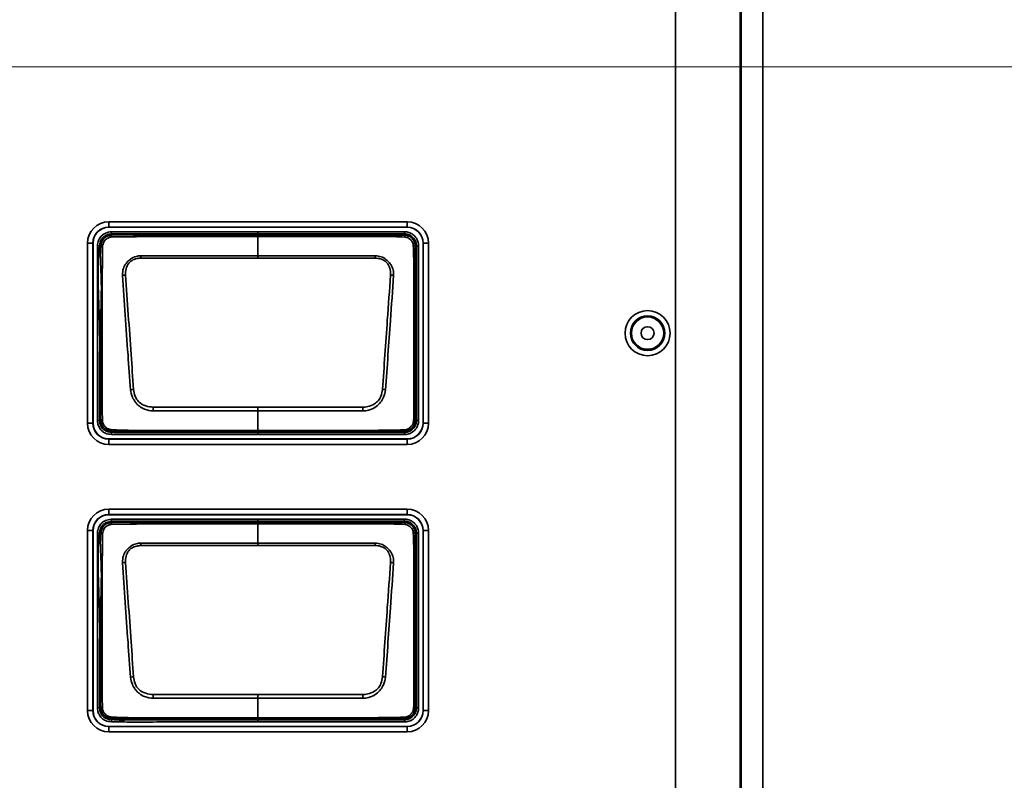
# Model space of a CAD drawing. Header units: millimetres. Extents: x 0 to 1118, y 0 to 864.
# Tile 160 of 250: x 675 to 686, y 460 to 469. Entities that reach past the tile are written whole.
import ezdxf

# ---------------------------------------------------------------- set-up
doc = ezdxf.new("R2010")
doc.units = ezdxf.units.MM
doc.styles.add('SLDTEXTSTYLE0', font='TXT', dxfattribs={"width": 0.605})
doc.dimstyles.new('SLDDIMSTYLE6', dxfattribs={"dimtxt": 4.233333, "dimasz": 4.572, "dimexe": 0, "dimexo": 0.0625, "dimgap": 1.058333, "dimtad": 0, "dimtih": 1, "dimtoh": 1, "dimdec": 1, "dimlfac": 4, "dimrnd": 1e-09, "dimzin": 4, "dimdsep": 46, "dimtxsty": 'SLDTEXTSTYLE0', "dimsah": 1, "dimcen": 0.09, "dimadec": 0, "dimazin": 1, "dimtfac": 1, "dimtofl": 0, "dimtmove": 0, "dimatfit": 3, "dimfxl": 1, "dimfrac": 2, "dimtolj": 1, "dimtzin": 12, "dimarcsym": 0})

# ---------------------------------------------------------------- blocks, each defined once
blk = doc.blocks.new('_D_18')
at = {"color": 7, "linetype": 'Continuous', "lineweight": 0}
for p, q in [((692.081, 468.099), (558.516, 468.099)), ((560.116, 468.099), (560.116, 455.973)), ((560.116, 437.349), (560.116, 449.476)), ((645.491, 437.349), (558.516, 437.349))]:
    blk.add_line(p, q, dxfattribs=at)
at = {"color": 7, "linetype": 'Continuous', "lineweight": 18}
for points in [[(560.116, 468.099), (559.354, 463.527), (560.878, 463.527)], [(560.116, 437.349), (560.878, 441.921), (559.354, 441.921)]]:
    blk.add_solid(points, dxfattribs=at)
at = {"color": 7, "linetype": 'Continuous', "lineweight": 18, "insert": (552.84, 454.933), "char_height": 4.2333, "attachment_point": 1, "style": 'SLDTEXTSTYLE0'}
blk.add_mtext('123.0', dxfattribs=at)

msp = doc.modelspace()

# ---------------------------------------------------------------- linework, layer by layer
at = {"color": 7, "linetype": 'Continuous', "lineweight": 35}
for p, q in [((682.159, 451.046), (682.159, 490.252)), ((682.909, 490.252), (682.909, 451.046)), ((682.923, 451.032), (682.923, 490.266)), ((683.173, 490.266), (683.173, 451.032)), ((675.577, 466.299), (679.042, 466.299)), ((675.577, 466.299), (675.577, 466.237)), ((679.042, 466.299), (679.042, 466.237)), ((679.042, 466.237), (675.577, 466.237)), ((675.577, 466.236), (675.577, 466.237)), ((679.042, 466.236), (675.577, 466.236)), ((675.605, 466.185), (675.608, 466.16)), ((675.608, 466.16), (675.609, 466.145)), ((677.309, 466.185), (679.009, 466.185)), ((677.309, 466.145), (677.309, 466.16)), ((679.009, 466.16), (677.309, 466.16)), ((679.009, 466.16), (679.009, 466.185)), ((679.009, 466.145), (679.009, 466.16)), ((679.042, 466.236), (679.042, 466.237)), ((675.329, 463.962), (675.329, 466.052)), ((675.329, 466.052), (675.392, 466.052)), ((675.392, 466.052), (675.392, 463.962)), ((675.393, 466.052), (675.392, 466.052)), ((675.393, 466.052), (675.393, 463.962)), ((677.309, 465.906), (677.309, 466.129)), ((679.226, 466.052), (679.227, 466.052)), ((679.226, 463.962), (679.226, 466.052)), ((679.227, 463.962), (679.227, 466.052)), ((679.227, 466.052), (679.29, 466.052)), ((679.29, 466.052), (679.29, 463.962)), ((675.444, 466.024), (675.469, 466.021)), ((675.484, 466.019), (675.469, 466.021)), ((679.15, 466.019), (679.135, 466.019)), ((679.15, 463.994), (679.15, 466.019)), ((679.15, 466.019), (679.175, 466.019)), ((679.175, 466.019), (679.175, 463.994)), ((677.309, 465.878), (675.949, 465.878)), ((678.67, 465.878), (677.309, 465.878)), ((677.309, 464.147), (677.309, 464.104)), ((677.309, 463.878), (677.309, 464.104)), ((675.444, 463.99), (675.469, 463.992)), ((675.469, 463.992), (675.484, 463.994)), ((679.135, 463.994), (679.15, 463.994)), ((679.15, 463.994), (679.175, 463.994)), ((675.329, 463.962), (675.392, 463.962)), ((675.393, 463.962), (675.392, 463.962)), ((675.606, 463.83), (675.608, 463.855)), ((675.61, 463.87), (675.608, 463.855)), ((677.309, 463.878), (677.309, 463.869)), ((677.309, 463.869), (677.309, 463.853)), ((677.309, 463.853), (679.009, 463.853)), ((677.309, 463.828), (677.309, 463.853)), ((679.009, 463.853), (679.009, 463.869)), ((679.009, 463.869), (679.009, 463.869)), ((679.009, 463.853), (679.009, 463.828)), ((679.226, 463.962), (679.227, 463.962)), ((679.227, 463.962), (679.29, 463.962)), ((675.577, 463.778), (675.577, 463.777)), ((675.577, 463.778), (679.042, 463.778)), ((675.577, 463.777), (675.577, 463.714)), ((675.577, 463.777), (679.042, 463.777)), ((679.009, 463.828), (677.309, 463.828)), ((679.042, 463.778), (679.042, 463.777)), ((679.042, 463.777), (679.042, 463.714)), ((679.042, 463.714), (675.577, 463.714)), ((675.577, 462.962), (679.042, 462.962)), ((675.577, 462.962), (675.577, 462.899)), ((679.042, 462.962), (679.042, 462.899)), ((679.042, 462.899), (675.577, 462.899)), ((675.577, 462.898), (675.577, 462.899)), ((679.042, 462.898), (675.577, 462.898)), ((675.605, 462.847), (675.608, 462.822)), ((677.309, 462.847), (679.009, 462.847)), ((679.009, 462.822), (679.009, 462.847)), ((679.042, 462.898), (679.042, 462.899)), ((675.329, 460.624), (675.329, 462.714)), ((675.329, 462.714), (675.392, 462.714)), ((675.392, 462.714), (675.392, 460.624)), ((675.393, 462.714), (675.392, 462.714)), ((675.393, 462.714), (675.393, 460.624)), ((675.608, 462.822), (675.609, 462.807)), ((677.309, 462.807), (677.309, 462.822)), ((679.009, 462.822), (677.309, 462.822)), ((677.309, 462.569), (677.309, 462.791)), ((679.009, 462.807), (679.009, 462.822)), ((679.226, 460.624), (679.226, 462.714)), ((679.226, 462.714), (679.227, 462.714)), ((679.227, 460.624), (679.227, 462.714)), ((679.227, 462.714), (679.29, 462.714)), ((679.29, 462.714), (679.29, 460.624)), ((675.444, 462.687), (675.469, 462.684)), ((675.484, 462.682), (675.469, 462.684)), ((679.15, 462.682), (679.135, 462.682)), ((679.15, 460.657), (679.15, 462.682)), ((679.15, 462.682), (679.175, 462.682)), ((679.175, 462.682), (679.175, 460.657)), ((677.309, 462.541), (675.949, 462.541)), ((678.67, 462.541), (677.309, 462.541)), ((677.309, 460.809), (677.309, 460.766)), ((677.309, 460.54), (677.309, 460.766)), ((675.444, 460.652), (675.469, 460.655)), ((675.469, 460.655), (675.484, 460.657)), ((679.135, 460.657), (679.15, 460.657)), ((679.15, 460.657), (679.175, 460.657)), ((675.329, 460.624), (675.392, 460.624)), ((675.393, 460.624), (675.392, 460.624)), ((677.309, 460.54), (677.309, 460.531)), ((679.226, 460.624), (679.227, 460.624)), ((679.227, 460.624), (679.29, 460.624)), ((675.577, 460.44), (679.042, 460.44)), ((675.577, 460.44), (675.577, 460.439)), ((675.577, 460.439), (675.577, 460.377)), ((675.577, 460.439), (679.042, 460.439)), ((675.606, 460.493), (675.608, 460.518)), ((675.61, 460.533), (675.608, 460.518)), ((677.309, 460.531), (677.309, 460.516)), ((677.309, 460.516), (679.009, 460.516)), ((677.309, 460.491), (677.309, 460.516)), ((679.009, 460.491), (677.309, 460.491)), ((679.009, 460.516), (679.009, 460.531)), ((679.009, 460.531), (679.009, 460.531)), ((679.009, 460.516), (679.009, 460.491)), ((679.042, 460.44), (679.042, 460.439)), ((679.042, 460.439), (679.042, 460.377)), ((679.042, 460.377), (675.577, 460.377))]:
    msp.add_line(p, q, dxfattribs=at)
at = {"color": 7, "linetype": 'Continuous', "lineweight": 35, "flags": 128}
for points in [[(677.309, 466.16), (677.259, 466.16), (677.059, 466.16), (676.659, 466.16), (676.167, 466.16), (675.608, 466.16)], [(677.309, 466.16), (677.309, 466.16), (677.309, 466.162), (677.309, 466.164), (677.309, 466.167), (677.309, 466.171), (677.309, 466.175), (677.309, 466.18), (677.309, 466.185)], [(677.309, 466.145), (677.309, 466.144), (677.309, 466.143), (677.309, 466.142), (677.309, 466.14), (677.309, 466.138), (677.309, 466.135), (677.309, 466.132), (677.309, 466.129)], [(677.309, 465.906), (677.608, 465.906), (678.671, 465.906)], [(677.309, 465.906), (677.309, 465.903), (677.309, 465.9), (677.309, 465.897), (677.309, 465.893), (677.309, 465.889), (677.309, 465.886), (677.309, 465.882), (677.309, 465.878)], [(677.309, 464.104), (677.011, 464.104), (676.092, 464.104)], [(676.093, 464.147), (677.146, 464.147), (677.309, 464.147)], [(677.309, 464.147), (677.473, 464.147), (678.526, 464.147)], [(678.527, 464.104), (677.473, 464.104), (677.309, 464.104)], [(677.309, 462.822), (677.309, 462.823), (677.309, 462.824), (677.309, 462.827), (677.309, 462.83), (677.309, 462.834), (677.309, 462.838), (677.309, 462.843), (677.309, 462.847)], [(677.309, 462.822), (677.259, 462.822), (677.059, 462.822), (676.659, 462.822), (676.167, 462.822), (675.608, 462.822)], [(677.309, 462.807), (677.309, 462.807), (677.309, 462.806), (677.309, 462.805), (677.309, 462.803), (677.309, 462.8), (677.309, 462.798), (677.309, 462.795), (677.309, 462.791)], [(677.309, 462.569), (677.608, 462.569), (678.671, 462.569)], [(677.309, 462.569), (677.309, 462.566), (677.309, 462.562), (677.309, 462.559), (677.309, 462.556), (677.309, 462.552), (677.309, 462.548), (677.309, 462.544), (677.309, 462.541)], [(677.309, 460.766), (677.011, 460.766), (676.092, 460.766)], [(676.093, 460.809), (677.146, 460.809), (677.309, 460.809)], [(677.309, 460.809), (677.473, 460.809), (678.526, 460.809)], [(678.527, 460.766), (677.473, 460.766), (677.309, 460.766)]]:
    msp.add_lwpolyline(points, dxfattribs=at)
at = {"color": 7, "linetype": 'Continuous', "lineweight": 35}
for radius in [0.262, 0.2, 0.188, 0.075]:
    msp.add_circle((681.834, 465.007), radius, dxfattribs=at)
for centre, radius, start, end in [((675.577, 466.052), 0.248, 90, 180), ((679.042, 466.052), 0.248, 0, 90), ((675.577, 466.052), 0.185, 90, 180), ((675.577, 466.052), 0.184, 90, 180), ((675.704, 466.138), 0.095, 175.7525, 188.1529), ((678.981, 466.126), 0.0341, 355.9657, 33.647), ((679.042, 466.052), 0.185, 0, 90), ((679.042, 466.052), 0.184, 0, 90), ((675.486, 465.891), 0.129, 81.4713, 90.8151), ((679.116, 465.989), 0.0357, 57.5203, 94.0755), ((668.336, 465.577), 7.62, 2.2639, 2.4746), ((686.283, 465.577), 7.62, 177.5254, 177.7361), ((675.782, 465.336), 0.346, 92.0728, 97.8935), ((678.837, 465.336), 0.346, 82.1068, 87.9275), ((675.955, 463.496), 0.862, 96.0692, 98.4295), ((678.664, 463.496), 0.862, 81.5706, 83.9309), ((705.639, 463.179), 29.562, 178.1235, 178.207), ((648.98, 463.179), 29.562, 1.793, 1.8765), ((675.486, 464.113), 0.118, 269.0666, 277.5531), ((679.118, 464.017), 0.028, 266.5102, 305.923), ((675.577, 463.962), 0.248, 180, 270), ((675.577, 463.962), 0.185, 180, 270), ((675.577, 463.962), 0.184, 180, 270), ((675.656, 463.88), 0.0474, 173.3975, 191.0613), ((678.993, 463.883), 0.0218, 320.3934, 2.6813), ((679.042, 463.962), 0.248, 270, 0), ((679.042, 463.962), 0.185, 270, 0), ((679.042, 463.962), 0.184, 270, 0), ((675.577, 462.714), 0.248, 90, 180), ((679.042, 462.714), 0.248, 0, 90), ((675.577, 462.714), 0.185, 90, 180), ((675.577, 462.714), 0.184, 90, 180), ((679.042, 462.714), 0.185, 0, 90), ((679.042, 462.714), 0.184, 0, 90), ((675.704, 462.8), 0.095, 175.7525, 188.1529), ((678.981, 462.788), 0.0341, 355.9657, 33.647), ((675.486, 462.553), 0.129, 81.4713, 90.8151), ((679.116, 462.652), 0.0357, 57.5203, 94.0755), ((668.336, 462.24), 7.62, 2.2639, 2.4746), ((686.283, 462.24), 7.62, 177.5254, 177.7361), ((675.782, 461.998), 0.346, 92.0728, 97.8935), ((678.837, 461.998), 0.346, 82.1068, 87.9275), ((675.955, 460.159), 0.862, 96.0692, 98.4295), ((678.664, 460.159), 0.862, 81.5706, 83.9309), ((705.639, 459.841), 29.562, 178.1235, 178.207), ((648.98, 459.841), 29.562, 1.793, 1.8765), ((675.486, 460.775), 0.118, 269.0666, 277.5531), ((679.118, 460.679), 0.028, 266.5102, 305.923), ((675.577, 460.624), 0.248, 180, 270), ((675.577, 460.624), 0.185, 180, 270), ((675.577, 460.624), 0.184, 180, 270), ((675.656, 460.542), 0.0474, 173.3975, 191.0613), ((678.993, 460.545), 0.0218, 320.3934, 2.6813), ((679.042, 460.624), 0.248, 270, 0), ((679.042, 460.624), 0.185, 270, 0), ((679.042, 460.624), 0.184, 270, 0)]:
    msp.add_arc(centre, radius, start, end, dxfattribs=at)
for points, knots in [([(675.444, 466.024), (675.445, 466.029), (675.448, 466.055), (675.459, 466.097), (675.493, 466.142), (675.542, 466.174), (675.582, 466.181), (675.605, 466.185)], [0, 0, 0, 0, 0.058142, 0.312481, 0.516431, 0.720004, 1, 1, 1, 1]), ([(675.608, 466.16), (675.608, 466.16), (675.587, 466.157), (675.552, 466.151), (675.51, 466.124), (675.482, 466.085), (675.473, 466.049), (675.47, 466.026), (675.469, 466.021)], [0, 0, 0, 0, 0.00007, 0.287537, 0.483939, 0.679062, 0.936857, 1, 1, 1, 1]), ([(675.484, 466.019), (675.484, 466.019), (675.486, 466.038), (675.492, 466.07), (675.516, 466.107), (675.548, 466.131), (675.581, 466.141), (675.602, 466.144), (675.609, 466.145), (675.609, 466.145)], [0, 0, 0, 0, 0.000077, 0.292145, 0.481329, 0.668501, 0.889292, 0.999923, 1, 1, 1, 1]), ([(675.605, 466.185), (675.792, 466.185), (676.166, 466.185), (676.735, 466.185), (677.116, 466.185), (677.309, 466.185)], [0, 0, 0, 0, 0.329436, 0.658872, 1, 1, 1, 1]), ([(675.609, 466.145), (675.609, 466.145), (675.704, 466.155), (675.988, 466.133), (676.456, 466.149), (676.927, 466.144), (677.212, 466.144), (677.309, 466.145)], [0, 0, 0, 0, 0.000009, 0.168619, 0.498292, 0.827436, 1, 1, 1, 1]), ([(677.309, 466.145), (677.496, 466.145), (677.869, 466.145), (678.314, 466.145), (678.653, 466.145), (678.847, 466.145), (678.969, 466.145), (679.009, 466.145), (679.009, 466.145)], [0, 0, 0, 0, 0.329148, 0.658296, 0.784897, 0.928025, 0.999991, 1, 1, 1, 1]), ([(679.009, 466.185), (679.023, 466.184), (679.054, 466.182), (679.101, 466.161), (679.143, 466.123), (679.17, 466.073), (679.174, 466.037), (679.175, 466.019)], [0, 0, 0, 0, 0.151112, 0.365617, 0.580258, 0.795218, 1, 1, 1, 1]), ([(679.15, 466.019), (679.15, 466.019), (679.15, 466.034), (679.145, 466.065), (679.123, 466.107), (679.087, 466.139), (679.047, 466.157), (679.021, 466.159), (679.009, 466.16)], [0, 0, 0, 0, 0.0000682, 0.2048277, 0.4197812, 0.6343927, 0.8488643, 1, 1, 1, 1]), ([(679.009, 466.145), (679.009, 466.145), (679.02, 466.145), (679.044, 466.142), (679.08, 466.126), (679.111, 466.097), (679.131, 466.06), (679.135, 466.033), (679.135, 466.019), (679.135, 466.019)], [0, 0, 0, 0, 0.000076, 0.159905, 0.374062, 0.588093, 0.794093, 0.999924, 1, 1, 1, 1]), ([(675.61, 466.124), (675.603, 466.123), (675.585, 466.119), (675.558, 466.109), (675.534, 466.09), (675.514, 466.061), (675.509, 466.035), (675.505, 466.018)], [0, 0, 0, 0, 0.127496, 0.353035, 0.515865, 0.679688, 1, 1, 1, 1]), ([(677.309, 466.129), (677.21, 466.129), (676.926, 466.129), (676.455, 466.128), (675.988, 466.129), (675.706, 466.125), (675.61, 466.124)], [0, 0, 0, 0, 0.1755, 0.501918, 0.831626, 1, 1, 1, 1]), ([(679.015, 466.123), (678.972, 466.125), (678.848, 466.13), (678.644, 466.128), (678.32, 466.129), (677.914, 466.129), (677.551, 466.129), (677.349, 466.129), (677.309, 466.129)], [0, 0, 0, 0, 0.075739, 0.217696, 0.360252, 0.645411, 0.930556, 1, 1, 1, 1]), ([(679.113, 466.025), (679.112, 466.034), (679.108, 466.054), (679.091, 466.082), (679.067, 466.105), (679.041, 466.119), (679.022, 466.122), (679.015, 466.123)], [0, 0, 0, 0, 0.1909092, 0.4066689, 0.631062, 0.8515306, 1, 1, 1, 1]), ([(675.444, 463.99), (675.444, 464.19), (675.444, 464.548), (675.444, 465.066), (675.444, 465.545), (675.444, 465.864), (675.444, 466.024)], [0, 0, 0, 0, 0.294817, 0.528637, 0.764318, 1, 1, 1, 1]), ([(675.469, 466.021), (675.469, 466.021), (675.449, 465.863), (675.45, 465.543), (675.474, 465.067), (675.467, 464.549), (675.468, 464.191), (675.469, 463.992)], [0, 0, 0, 0, 0.000007, 0.235195, 0.471316, 0.705749, 1, 1, 1, 1]), ([(675.484, 463.994), (675.484, 463.994), (675.473, 464.094), (675.489, 464.295), (675.482, 464.693), (675.48, 465.174), (675.498, 465.648), (675.472, 465.926), (675.484, 466.019), (675.484, 466.019)], [0, 0, 0, 0, 0.000007, 0.149192, 0.296265, 0.589843, 0.860506, 0.999993, 1, 1, 1, 1]), ([(675.505, 466.018), (675.504, 465.924), (675.499, 465.648), (675.498, 465.173), (675.499, 464.693), (675.498, 464.295), (675.501, 464.096), (675.502, 463.995)], [0, 0, 0, 0, 0.138888, 0.409935, 0.703873, 0.851045, 1, 1, 1, 1]), ([(679.117, 463.989), (679.118, 464.096), (679.121, 464.308), (679.12, 464.73), (679.121, 465.147), (679.12, 465.51), (679.119, 465.713), (679.119, 465.868), (679.115, 465.971), (679.113, 466.025)], [0, 0, 0, 0, 0.157294, 0.312474, 0.622468, 0.772195, 0.847355, 0.921427, 1, 1, 1, 1]), ([(679.135, 466.019), (679.135, 466.019), (679.135, 465.969), (679.135, 465.866), (679.135, 465.714), (679.135, 465.51), (679.135, 465.148), (679.135, 464.73), (679.135, 464.31), (679.135, 464.098), (679.135, 463.994), (679.135, 463.994)], [0, 0, 0, 0, 0.000007, 0.075686, 0.15099, 0.226275, 0.376845, 0.688419, 0.844208, 0.999993, 1, 1, 1, 1]), ([(675.735, 465.678), (675.736, 465.706), (675.738, 465.756), (675.767, 465.805), (675.797, 465.841), (675.833, 465.873), (675.888, 465.901), (675.93, 465.905), (675.948, 465.906)], [0, 0, 0, 0, 0.236036, 0.426179, 0.477737, 0.637251, 0.844602, 1, 1, 1, 1]), ([(675.949, 465.878), (675.933, 465.877), (675.896, 465.874), (675.845, 465.854), (675.799, 465.814), (675.772, 465.753), (675.771, 465.705), (675.77, 465.681)], [0, 0, 0, 0, 0.160648, 0.369005, 0.524127, 0.762874, 1, 1, 1, 1]), ([(675.948, 465.906), (675.998, 465.906), (676.147, 465.905), (676.396, 465.906), (676.697, 465.906), (677.002, 465.906), (677.207, 465.906), (677.309, 465.906)], [0, 0, 0, 0, 0.109645, 0.328736, 0.547827, 0.773914, 1, 1, 1, 1]), ([(678.849, 465.681), (678.849, 465.696), (678.849, 465.734), (678.833, 465.785), (678.809, 465.823), (678.776, 465.851), (678.731, 465.873), (678.69, 465.876), (678.67, 465.878)], [0, 0, 0, 0, 0.150039, 0.377629, 0.518715, 0.593819, 0.797701, 1, 1, 1, 1]), ([(678.671, 465.906), (678.694, 465.904), (678.74, 465.899), (678.789, 465.87), (678.825, 465.837), (678.858, 465.799), (678.876, 465.758), (678.884, 465.715), (678.884, 465.695), (678.884, 465.678)], [0, 0, 0, 0, 0.1969532, 0.4004738, 0.4775245, 0.621985, 0.8271033, 0.8521966, 1, 1, 1, 1]), ([(675.829, 464.349), (675.819, 464.485), (675.798, 464.774), (675.767, 465.218), (675.746, 465.525), (675.735, 465.678)], [0, 0, 0, 0, 0.306049, 0.652529, 1, 1, 1, 1]), ([(675.77, 465.681), (675.781, 465.528), (675.803, 465.221), (675.834, 464.778), (675.854, 464.489), (675.864, 464.354)], [0, 0, 0, 0, 0.3473043, 0.694424, 1, 1, 1, 1]), ([(678.755, 464.354), (678.765, 464.488), (678.783, 464.757), (678.814, 465.199), (678.837, 465.507), (678.849, 465.681)], [0, 0, 0, 0, 0.302974, 0.605825, 1, 1, 1, 1]), ([(678.884, 465.678), (678.872, 465.504), (678.85, 465.196), (678.819, 464.753), (678.8, 464.484), (678.79, 464.349)], [0, 0, 0, 0, 0.394267, 0.696552, 1, 1, 1, 1]), ([(676.092, 464.104), (676.058, 464.107), (676, 464.114), (675.941, 464.15), (675.906, 464.18), (675.877, 464.215), (675.843, 464.269), (675.834, 464.32), (675.829, 464.349)], [0, 0, 0, 0, 0.256994, 0.435753, 0.518339, 0.608051, 0.775867, 1, 1, 1, 1]), ([(675.864, 464.354), (675.868, 464.327), (675.875, 464.282), (675.901, 464.233), (675.942, 464.191), (676.004, 464.156), (676.063, 464.15), (676.093, 464.147)], [0, 0, 0, 0, 0.231465, 0.397413, 0.481538, 0.74157, 1, 1, 1, 1]), ([(678.526, 464.147), (678.545, 464.148), (678.594, 464.151), (678.657, 464.179), (678.711, 464.222), (678.744, 464.281), (678.751, 464.327), (678.755, 464.354)], [0, 0, 0, 0, 0.1694257, 0.4225313, 0.5936441, 0.7635746, 1, 1, 1, 1]), ([(678.79, 464.349), (678.785, 464.319), (678.776, 464.267), (678.734, 464.202), (678.681, 464.149), (678.629, 464.122), (678.576, 464.107), (678.549, 464.105), (678.527, 464.104)], [0, 0, 0, 0, 0.229046, 0.401207, 0.578038, 0.797363, 0.83357, 1, 1, 1, 1]), ([(675.606, 463.83), (675.583, 463.833), (675.542, 463.838), (675.493, 463.873), (675.461, 463.915), (675.448, 463.956), (675.445, 463.981), (675.444, 463.99)], [0, 0, 0, 0, 0.276626, 0.489449, 0.702472, 0.894255, 1, 1, 1, 1]), ([(675.469, 463.992), (675.469, 463.992), (675.471, 463.971), (675.478, 463.933), (675.51, 463.891), (675.548, 463.865), (675.583, 463.858), (675.603, 463.856), (675.608, 463.855)], [0, 0, 0, 0, 0.0000694, 0.3040945, 0.5118244, 0.7159775, 0.9248449, 1, 1, 1, 1]), ([(675.61, 463.87), (675.61, 463.87), (675.597, 463.871), (675.572, 463.874), (675.535, 463.89), (675.505, 463.92), (675.489, 463.958), (675.485, 463.983), (675.484, 463.994), (675.484, 463.994)], [0, 0, 0, 0, 0.000077, 0.197333, 0.387983, 0.604747, 0.83111, 0.999923, 1, 1, 1, 1]), ([(675.502, 463.995), (675.503, 463.985), (675.507, 463.963), (675.522, 463.932), (675.545, 463.908), (675.574, 463.892), (675.596, 463.887), (675.609, 463.885)], [0, 0, 0, 0, 0.189123, 0.39968, 0.5988293, 0.7719569, 1, 1, 1, 1]), ([(679.135, 463.994), (679.135, 463.994), (679.135, 463.984), (679.132, 463.959), (679.116, 463.924), (679.087, 463.893), (679.05, 463.873), (679.023, 463.869), (679.009, 463.869), (679.009, 463.869)], [0, 0, 0, 0, 0.000076, 0.162066, 0.372152, 0.585973, 0.793109, 0.999924, 1, 1, 1, 1]), ([(679.009, 463.853), (679.025, 463.855), (679.055, 463.858), (679.097, 463.881), (679.13, 463.916), (679.148, 463.956), (679.149, 463.983), (679.15, 463.994)], [0, 0, 0, 0, 0.204674, 0.419842, 0.63439, 0.848799, 1, 1, 1, 1]), ([(679.175, 463.994), (679.174, 463.981), (679.172, 463.949), (679.151, 463.902), (679.113, 463.861), (679.064, 463.834), (679.027, 463.83), (679.009, 463.828)], [0, 0, 0, 0, 0.151184, 0.365635, 0.580222, 0.795405, 1, 1, 1, 1]), ([(679.014, 463.884), (679.025, 463.886), (679.047, 463.89), (679.075, 463.91), (679.099, 463.935), (679.113, 463.962), (679.116, 463.981), (679.117, 463.989)], [0, 0, 0, 0, 0.197464, 0.427893, 0.636791, 0.855624, 1, 1, 1, 1]), ([(675.608, 463.855), (675.608, 463.855), (675.688, 463.849), (675.849, 463.854), (676.171, 463.853), (676.536, 463.854), (676.942, 463.853), (677.187, 463.853), (677.309, 463.853)], [0, 0, 0, 0, 0.000009, 0.1411, 0.283602, 0.567928, 0.783964, 1, 1, 1, 1]), ([(675.609, 463.885), (675.683, 463.882), (675.899, 463.874), (676.26, 463.879), (676.69, 463.877), (677.04, 463.878), (677.246, 463.878), (677.309, 463.878)], [0, 0, 0, 0, 0.129882, 0.382749, 0.635797, 0.888846, 1, 1, 1, 1]), ([(677.309, 463.869), (677.122, 463.869), (676.747, 463.869), (676.254, 463.868), (675.875, 463.87), (675.683, 463.865), (675.61, 463.87), (675.61, 463.87)], [0, 0, 0, 0, 0.3307416, 0.6614832, 0.8701677, 0.9999912, 1, 1, 1, 1]), ([(677.309, 463.878), (677.343, 463.878), (677.509, 463.878), (677.943, 463.878), (678.478, 463.874), (678.879, 463.881), (679.014, 463.884)], [0, 0, 0, 0, 0.058653, 0.293263, 0.762483, 1, 1, 1, 1]), ([(679.009, 463.869), (678.876, 463.869), (678.477, 463.869), (677.91, 463.869), (677.477, 463.869), (677.309, 463.869)], [0, 0, 0, 0, 0.235996, 0.704164, 1, 1, 1, 1]), ([(677.309, 463.828), (677.293, 463.828), (677.209, 463.828), (676.859, 463.829), (676.47, 463.828), (676.066, 463.829), (675.849, 463.827), (675.687, 463.829), (675.606, 463.83)], [0, 0, 0, 0, 0.029357, 0.146783, 0.616488, 0.715592, 0.857623, 1, 1, 1, 1]), ([(675.444, 462.687), (675.445, 462.692), (675.448, 462.717), (675.459, 462.76), (675.493, 462.805), (675.542, 462.837), (675.582, 462.843), (675.605, 462.847)], [0, 0, 0, 0, 0.058142, 0.312481, 0.516431, 0.720004, 1, 1, 1, 1]), ([(675.605, 462.847), (675.792, 462.847), (676.166, 462.847), (676.735, 462.847), (677.116, 462.847), (677.309, 462.847)], [0, 0, 0, 0, 0.329436, 0.658872, 1, 1, 1, 1]), ([(679.009, 462.847), (679.023, 462.846), (679.054, 462.844), (679.101, 462.823), (679.143, 462.785), (679.17, 462.736), (679.174, 462.699), (679.175, 462.682)], [0, 0, 0, 0, 0.151112, 0.365617, 0.580258, 0.795218, 1, 1, 1, 1]), ([(675.608, 462.822), (675.608, 462.822), (675.587, 462.82), (675.552, 462.813), (675.51, 462.786), (675.482, 462.748), (675.473, 462.711), (675.47, 462.688), (675.469, 462.684)], [0, 0, 0, 0, 0.00007, 0.287537, 0.483939, 0.679062, 0.936857, 1, 1, 1, 1]), ([(675.484, 462.682), (675.484, 462.682), (675.486, 462.701), (675.492, 462.732), (675.516, 462.77), (675.548, 462.794), (675.581, 462.803), (675.602, 462.806), (675.609, 462.807), (675.609, 462.807)], [0, 0, 0, 0, 0.000077, 0.292145, 0.481329, 0.668501, 0.889292, 0.999923, 1, 1, 1, 1]), ([(675.61, 462.787), (675.603, 462.785), (675.585, 462.782), (675.558, 462.771), (675.534, 462.753), (675.514, 462.723), (675.509, 462.698), (675.505, 462.68)], [0, 0, 0, 0, 0.127496, 0.353035, 0.515865, 0.679688, 1, 1, 1, 1]), ([(675.609, 462.807), (675.609, 462.807), (675.704, 462.818), (675.988, 462.795), (676.456, 462.811), (676.927, 462.807), (677.212, 462.807), (677.309, 462.807)], [0, 0, 0, 0, 0.000009, 0.168619, 0.498292, 0.827436, 1, 1, 1, 1]), ([(677.309, 462.791), (677.21, 462.791), (676.926, 462.791), (676.455, 462.791), (675.988, 462.792), (675.706, 462.788), (675.61, 462.787)], [0, 0, 0, 0, 0.1755, 0.501918, 0.831626, 1, 1, 1, 1]), ([(677.309, 462.807), (677.496, 462.807), (677.869, 462.807), (678.314, 462.807), (678.653, 462.807), (678.847, 462.807), (678.969, 462.807), (679.009, 462.807), (679.009, 462.807)], [0, 0, 0, 0, 0.329148, 0.658296, 0.784897, 0.928025, 0.999991, 1, 1, 1, 1]), ([(679.015, 462.786), (678.972, 462.788), (678.848, 462.792), (678.644, 462.791), (678.32, 462.791), (677.914, 462.791), (677.551, 462.791), (677.349, 462.791), (677.309, 462.791)], [0, 0, 0, 0, 0.075739, 0.217696, 0.360252, 0.645411, 0.930556, 1, 1, 1, 1]), ([(679.15, 462.682), (679.15, 462.682), (679.15, 462.697), (679.145, 462.728), (679.123, 462.77), (679.087, 462.802), (679.047, 462.82), (679.021, 462.822), (679.009, 462.822)], [0, 0, 0, 0, 0.0000682, 0.2048277, 0.4197812, 0.6343927, 0.8488643, 1, 1, 1, 1]), ([(679.009, 462.807), (679.009, 462.807), (679.02, 462.807), (679.044, 462.804), (679.08, 462.788), (679.111, 462.759), (679.131, 462.722), (679.135, 462.695), (679.135, 462.682), (679.135, 462.682)], [0, 0, 0, 0, 0.000076, 0.159905, 0.374062, 0.588093, 0.794093, 0.999924, 1, 1, 1, 1]), ([(679.113, 462.687), (679.112, 462.697), (679.108, 462.717), (679.091, 462.744), (679.067, 462.767), (679.041, 462.782), (679.022, 462.785), (679.015, 462.786)], [0, 0, 0, 0, 0.1909092, 0.4066689, 0.631062, 0.8515306, 1, 1, 1, 1]), ([(675.444, 460.652), (675.444, 460.852), (675.444, 461.211), (675.444, 461.729), (675.444, 462.207), (675.444, 462.527), (675.444, 462.687)], [0, 0, 0, 0, 0.294817, 0.528637, 0.764318, 1, 1, 1, 1]), ([(675.469, 462.684), (675.469, 462.684), (675.449, 462.526), (675.45, 462.205), (675.474, 461.729), (675.467, 461.211), (675.468, 460.854), (675.469, 460.655)], [0, 0, 0, 0, 0.000007, 0.235195, 0.471316, 0.705749, 1, 1, 1, 1]), ([(675.484, 460.657), (675.484, 460.657), (675.473, 460.757), (675.489, 460.958), (675.482, 461.355), (675.48, 461.836), (675.498, 462.31), (675.472, 462.588), (675.484, 462.682), (675.484, 462.682)], [0, 0, 0, 0, 0.000007, 0.149192, 0.296265, 0.589843, 0.860506, 0.999993, 1, 1, 1, 1]), ([(675.505, 462.68), (675.504, 462.587), (675.499, 462.31), (675.498, 461.836), (675.499, 461.356), (675.498, 460.958), (675.501, 460.758), (675.502, 460.658)], [0, 0, 0, 0, 0.138888, 0.409935, 0.703873, 0.851045, 1, 1, 1, 1]), ([(679.117, 460.651), (679.118, 460.758), (679.121, 460.97), (679.12, 461.393), (679.121, 461.81), (679.12, 462.173), (679.119, 462.376), (679.119, 462.53), (679.115, 462.634), (679.113, 462.687)], [0, 0, 0, 0, 0.157294, 0.312474, 0.622468, 0.772195, 0.847355, 0.921427, 1, 1, 1, 1]), ([(679.135, 462.682), (679.135, 462.682), (679.135, 462.631), (679.135, 462.529), (679.135, 462.376), (679.135, 462.173), (679.135, 461.81), (679.135, 461.393), (679.135, 460.973), (679.135, 460.761), (679.135, 460.657), (679.135, 460.657)], [0, 0, 0, 0, 0.000007, 0.075686, 0.15099, 0.226275, 0.376845, 0.688419, 0.844208, 0.999993, 1, 1, 1, 1]), ([(675.735, 462.341), (675.736, 462.368), (675.738, 462.418), (675.767, 462.468), (675.797, 462.503), (675.833, 462.536), (675.888, 462.564), (675.93, 462.567), (675.948, 462.569)], [0, 0, 0, 0, 0.236036, 0.426179, 0.477737, 0.637251, 0.844602, 1, 1, 1, 1]), ([(675.949, 462.541), (675.933, 462.539), (675.896, 462.536), (675.845, 462.517), (675.799, 462.476), (675.772, 462.416), (675.771, 462.368), (675.77, 462.344)], [0, 0, 0, 0, 0.160648, 0.369005, 0.524127, 0.762874, 1, 1, 1, 1]), ([(675.948, 462.569), (675.998, 462.568), (676.147, 462.568), (676.396, 462.569), (676.697, 462.568), (677.002, 462.569), (677.207, 462.569), (677.309, 462.569)], [0, 0, 0, 0, 0.109645, 0.328736, 0.547827, 0.773914, 1, 1, 1, 1]), ([(678.849, 462.344), (678.849, 462.359), (678.849, 462.397), (678.833, 462.448), (678.809, 462.486), (678.776, 462.514), (678.731, 462.535), (678.69, 462.539), (678.67, 462.541)], [0, 0, 0, 0, 0.150039, 0.377629, 0.518715, 0.593819, 0.797701, 1, 1, 1, 1]), ([(678.671, 462.569), (678.694, 462.566), (678.74, 462.562), (678.789, 462.532), (678.825, 462.5), (678.858, 462.462), (678.876, 462.421), (678.884, 462.378), (678.884, 462.358), (678.884, 462.341)], [0, 0, 0, 0, 0.1969532, 0.4004738, 0.4775245, 0.621985, 0.8271033, 0.8521966, 1, 1, 1, 1]), ([(675.829, 461.012), (675.819, 461.147), (675.798, 461.437), (675.767, 461.88), (675.746, 462.187), (675.735, 462.341)], [0, 0, 0, 0, 0.306049, 0.652529, 1, 1, 1, 1]), ([(675.77, 462.344), (675.781, 462.19), (675.803, 461.884), (675.834, 461.441), (675.854, 461.152), (675.864, 461.016)], [0, 0, 0, 0, 0.3473043, 0.694424, 1, 1, 1, 1]), ([(678.755, 461.016), (678.765, 461.15), (678.783, 461.419), (678.814, 461.862), (678.837, 462.17), (678.849, 462.344)], [0, 0, 0, 0, 0.302974, 0.605825, 1, 1, 1, 1]), ([(678.884, 462.341), (678.872, 462.166), (678.85, 461.858), (678.819, 461.415), (678.8, 461.146), (678.79, 461.012)], [0, 0, 0, 0, 0.394267, 0.696552, 1, 1, 1, 1]), ([(676.092, 460.766), (676.058, 460.77), (676, 460.776), (675.941, 460.812), (675.906, 460.843), (675.877, 460.877), (675.843, 460.931), (675.834, 460.982), (675.829, 461.012)], [0, 0, 0, 0, 0.256994, 0.435753, 0.518339, 0.608051, 0.775867, 1, 1, 1, 1]), ([(675.864, 461.016), (675.868, 460.99), (675.875, 460.945), (675.901, 460.895), (675.942, 460.854), (676.004, 460.818), (676.063, 460.812), (676.093, 460.809)], [0, 0, 0, 0, 0.231465, 0.397413, 0.481538, 0.74157, 1, 1, 1, 1]), ([(678.526, 460.809), (678.545, 460.811), (678.594, 460.814), (678.657, 460.841), (678.711, 460.884), (678.744, 460.943), (678.751, 460.989), (678.755, 461.016)], [0, 0, 0, 0, 0.1694257, 0.4225313, 0.5936441, 0.7635746, 1, 1, 1, 1]), ([(678.79, 461.012), (678.785, 460.982), (678.776, 460.929), (678.734, 460.865), (678.681, 460.811), (678.629, 460.785), (678.576, 460.77), (678.549, 460.768), (678.527, 460.766)], [0, 0, 0, 0, 0.229046, 0.401207, 0.578038, 0.797363, 0.83357, 1, 1, 1, 1]), ([(675.606, 460.493), (675.583, 460.496), (675.542, 460.501), (675.493, 460.535), (675.461, 460.577), (675.448, 460.619), (675.445, 460.643), (675.444, 460.652)], [0, 0, 0, 0, 0.276626, 0.489449, 0.702472, 0.894255, 1, 1, 1, 1]), ([(675.469, 460.655), (675.469, 460.655), (675.471, 460.633), (675.478, 460.596), (675.51, 460.554), (675.548, 460.527), (675.583, 460.52), (675.603, 460.518), (675.608, 460.518)], [0, 0, 0, 0, 0.0000694, 0.3040945, 0.5118244, 0.7159775, 0.9248449, 1, 1, 1, 1]), ([(675.61, 460.533), (675.61, 460.533), (675.597, 460.534), (675.572, 460.537), (675.535, 460.553), (675.505, 460.583), (675.489, 460.62), (675.485, 460.646), (675.484, 460.657), (675.484, 460.657)], [0, 0, 0, 0, 0.000077, 0.197333, 0.387983, 0.604747, 0.83111, 0.999923, 1, 1, 1, 1]), ([(675.502, 460.658), (675.503, 460.647), (675.507, 460.625), (675.522, 460.595), (675.545, 460.571), (675.574, 460.554), (675.596, 460.55), (675.609, 460.547)], [0, 0, 0, 0, 0.189123, 0.39968, 0.5988293, 0.7719569, 1, 1, 1, 1]), ([(679.135, 460.657), (679.135, 460.657), (679.135, 460.646), (679.132, 460.622), (679.116, 460.586), (679.087, 460.555), (679.05, 460.536), (679.023, 460.531), (679.009, 460.531), (679.009, 460.531)], [0, 0, 0, 0, 0.000076, 0.162066, 0.372152, 0.585973, 0.793109, 0.999924, 1, 1, 1, 1]), ([(679.009, 460.516), (679.025, 460.517), (679.055, 460.52), (679.097, 460.544), (679.13, 460.579), (679.148, 460.619), (679.149, 460.646), (679.15, 460.657)], [0, 0, 0, 0, 0.204674, 0.419842, 0.63439, 0.848799, 1, 1, 1, 1]), ([(679.175, 460.657), (679.174, 460.644), (679.172, 460.612), (679.151, 460.565), (679.113, 460.523), (679.064, 460.496), (679.027, 460.493), (679.009, 460.491)], [0, 0, 0, 0, 0.151184, 0.365635, 0.580222, 0.795405, 1, 1, 1, 1]), ([(679.014, 460.546), (679.025, 460.548), (679.047, 460.553), (679.075, 460.572), (679.099, 460.598), (679.113, 460.625), (679.116, 460.644), (679.117, 460.651)], [0, 0, 0, 0, 0.197464, 0.427893, 0.636791, 0.855624, 1, 1, 1, 1]), ([(675.609, 460.547), (675.683, 460.545), (675.899, 460.537), (676.26, 460.541), (676.69, 460.54), (677.04, 460.54), (677.246, 460.54), (677.309, 460.54)], [0, 0, 0, 0, 0.129882, 0.382749, 0.635797, 0.888846, 1, 1, 1, 1]), ([(677.309, 460.54), (677.343, 460.54), (677.509, 460.54), (677.943, 460.541), (678.478, 460.537), (678.879, 460.544), (679.014, 460.546)], [0, 0, 0, 0, 0.058653, 0.293263, 0.762483, 1, 1, 1, 1]), ([(677.309, 460.491), (677.293, 460.491), (677.209, 460.491), (676.859, 460.491), (676.47, 460.491), (676.066, 460.491), (675.849, 460.489), (675.687, 460.492), (675.606, 460.493)], [0, 0, 0, 0, 0.029357, 0.146783, 0.616488, 0.715592, 0.857623, 1, 1, 1, 1]), ([(675.608, 460.518), (675.608, 460.518), (675.688, 460.511), (675.849, 460.517), (676.171, 460.516), (676.536, 460.516), (676.942, 460.516), (677.187, 460.516), (677.309, 460.516)], [0, 0, 0, 0, 0.000009, 0.1411, 0.283602, 0.567928, 0.783964, 1, 1, 1, 1]), ([(677.309, 460.531), (677.122, 460.531), (676.747, 460.532), (676.254, 460.531), (675.875, 460.533), (675.683, 460.527), (675.61, 460.533), (675.61, 460.533)], [0, 0, 0, 0, 0.3307416, 0.6614832, 0.8701677, 0.9999912, 1, 1, 1, 1]), ([(679.009, 460.531), (678.876, 460.531), (678.477, 460.531), (677.91, 460.531), (677.477, 460.531), (677.309, 460.531)], [0, 0, 0, 0, 0.235996, 0.704164, 1, 1, 1, 1])]:
    msp.add_open_spline(points, degree=3, knots=knots, dxfattribs=at)

# ---------------------------------------------------------------- dimensions: what is measured, and where the dimension line sits
at = {"color": 7, "linetype": 'Continuous', "lineweight": 18}
dim = msp.add_linear_dim(base=(560.116, 437.349), p1=(693.681, 468.099), p2=(647.091, 437.349), angle=90, dimstyle='SLDDIMSTYLE6', dxfattribs=at)
dim.commit()
dim.dimension.update_dxf_attribs({"geometry": '_D_18', "text_midpoint": (560.116, 452.724), "dimtype": 160})

doc.saveas('drawing.dxf')
